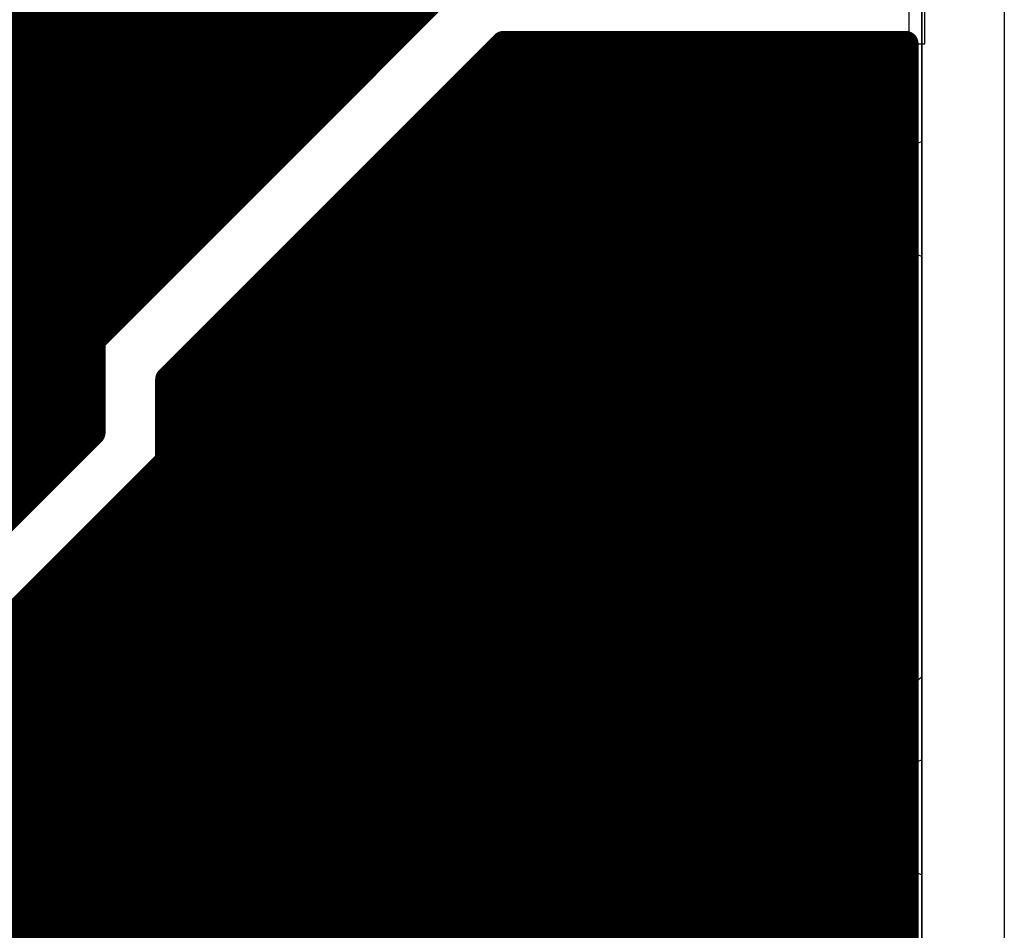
# Model space of a CAD drawing. Header units: millimetres. Extents: x 1.27 to 3.86, y 0.66 to 4.7.
# Tile 233 of 236: x 3.55 to 3.86, y 3.6 to 3.88. Entities that reach past the tile are written whole.
import ezdxf

# ---------------------------------------------------------------- set-up
doc = ezdxf.new("R2010")
doc.units = ezdxf.units.MM
doc.header["$MEASUREMENT"] = 0
for name, color, linetype in [('BottomLayer', 5, 'Continuous'), ('MidLayer1', 16, 'Continuous'), ('MidLayer2', 76, 'Continuous'), ('MidLayer3', 90, 'Continuous'), ('MidLayer4', 156, 'Continuous'), ('MidLayer5', 130, 'Continuous'), ('MidLayer6', 216, 'Continuous'), ('MultiLayer', 9, 'Continuous'), ('PadHoleLayer', 156, 'Continuous'), ('TopLayer', 1, 'Continuous'), ('ViaHoleLayer', 16, 'Continuous')]:
    doc.layers.add(name, color=color, linetype=linetype)

# ---------------------------------------------------------------- blocks, each defined once
blk = doc.blocks.new('APHHS1005_G_____97')
at = {"layer": 'TopLayer', "const_width": 0.00197}
for points in [[(-0.03051, 0.00787, 1), (-0.02854, 0.00787, 1)], [(-0.00689, 0.00787, 1), (-0.00492, 0.00787, 1)], [(0.00492, 0.00787, 1), (0.00689, 0.00787, 1)], [(0.02854, 0.00787, 1), (0.03051, 0.00787, 1)], [(-0.03051, -0.00787, 1), (-0.02854, -0.00787, 1)], [(-0.00689, -0.00787, 1), (-0.00492, -0.00787, 1)], [(0.00492, -0.00787, 1), (0.00689, -0.00787, 1)], [(0.02854, -0.00787, 1), (0.03051, -0.00787, 1)]]:
    blk.add_lwpolyline(points, format="xyb", close=True, dxfattribs=at)
at = {"layer": 'TopLayer'}
for points in [[(-0.02953, -0.00984), (-0.00591, -0.00984), (-0.02953, 0.00984), (-0.00591, 0.00984)], [(0.00591, -0.00984), (0.02953, -0.00984), (0.00591, 0.00984), (0.02953, 0.00984)], [(-0.0315, -0.00787), (-0.00394, -0.00787), (-0.0315, 0.00787), (-0.00394, 0.00787)], [(0.00394, -0.00787), (0.0315, -0.00787), (0.00394, 0.00787), (0.0315, 0.00787)]]:
    blk.add_solid(points, dxfattribs=at)
blk = doc.blocks.new('0402L_B_355')
at = {"layer": 'BottomLayer'}
for points in [[(-0.0315, 0.00984), (-0.0315, -0.00984), (-0.00787, 0.00984), (-0.00787, -0.00984)], [(0.00787, 0.00984), (0.00787, -0.00984), (0.0315, 0.00984), (0.0315, -0.00984)]]:
    blk.add_solid(points, dxfattribs=at)

msp = doc.modelspace()

# ---------------------------------------------------------------- linework, layer by layer
at = {"layer": 'BottomLayer'}
for p, q in [((3.828, 4.5), (3.828, 3.616)), ((3.57771, 3.68715), (3.35966, 3.68715)), ((3.582, 3.6863), (3.57771, 3.68715)), ((3.57771, 3.68715), (3.57771, 3.68715)), ((3.58564, 3.68387), (3.582, 3.6863)), ((3.65351, 3.616), (3.58564, 3.68387)), ((3.828, 3.616), (3.65351, 3.616))]:
    msp.add_line(p, q, dxfattribs=at)
for points, const_width in [([(3.7164, 3.829, 1), (3.7276, 3.829, 1)], 0.0112), ([(3.8114, 3.829, 1), (3.8226, 3.829, 1)], 0.0112), ([(3.69987, 3.71881, 1), (3.77861, 3.71881, 1)], 0.07874), ([(3.57621, 3.67594, 1), (3.57921, 3.67594, 1)], 0.003), ([(3.57621, 3.67594, 1), (3.57921, 3.67594, 1)], 0.003), ([(3.56514, 3.66084, 1), (3.56814, 3.66084, 1)], 0.003), ([(3.56514, 3.66084, 1), (3.56814, 3.66084, 1)], 0.003), ([(3.8114, 3.639, 1), (3.8226, 3.639, 1)], 0.0112), ([(3.56192, 3.64084, 1), (3.56492, 3.64084, 1)], 0.003), ([(3.56192, 3.64084, 1), (3.56492, 3.64084, 1)], 0.003), ([(3.54869, 3.614, 1), (3.55469, 3.614, 1)], 0.006), ([(3.5905, 3.61226, 1), (3.5935, 3.61226, 1)], 0.003), ([(3.5905, 3.61226, 1), (3.5935, 3.61226, 1)], 0.003)]:
    msp.add_lwpolyline(points, format="xyb", close=True, dxfattribs=dict(at, const_width=const_width))
for points, const_width in [([(3.35966, 3.67594), (3.57771, 3.67594)], 0.006), ([(3.57771, 3.67594), (3.662, 3.59165)], 0.006), ([(3.36759, 3.66084), (3.56664, 3.66084)], 0.006), ([(3.56664, 3.66084), (3.627, 3.60048)], 0.006), ([(3.5191, 3.64084), (3.56342, 3.64084)], 0.006), ([(3.56342, 3.64084), (3.592, 3.61226)], 0.006), ([(3.55169, 3.579), (3.55169, 3.614)], 0.012), ([(3.592, 3.57699), (3.592, 3.61226)], 0.006)]:
    msp.add_lwpolyline(points, dxfattribs=dict(at, const_width=const_width))
at = {"layer": 'MidLayer1'}
for p, q in [((3.68992, 3.89844), (3.57711, 3.78563)), ((3.83293, 3.87666), (3.83293, 3.89844)), ((3.60035, 3.77356), (3.70345, 3.87666)), ((3.70345, 3.87666), (3.83293, 3.87666)), ((3.57711, 3.78563), (3.57711, 3.75722)), ((3.60035, 3.74847), (3.60035, 3.77356)), ((3.57711, 3.75722), (3.3747, 3.55481)), ((3.38388, 3.532), (3.60035, 3.74847))]:
    msp.add_line(p, q, dxfattribs=at)
at = {"layer": 'MidLayer1', "const_width": 0.008}
for points in [[(3.555, 3.73511), (3.555, 4.674)], [(3.56, 3.74011), (3.56, 4.674)], [(3.565, 3.74511), (3.565, 4.674)], [(3.57, 3.75011), (3.57, 4.674)], [(3.575, 3.75511), (3.575, 4.674)], [(3.58, 3.78852), (3.58, 4.674)], [(3.585, 3.79352), (3.585, 4.674)], [(3.59, 3.79852), (3.59, 4.674)], [(3.595, 3.80352), (3.595, 4.674)], [(3.6, 3.80852), (3.6, 4.674)], [(3.605, 3.81352), (3.605, 4.674)], [(3.61, 3.81852), (3.61, 4.674)], [(3.615, 3.82352), (3.615, 4.674)], [(3.62, 3.82852), (3.62, 4.674)], [(3.625, 3.83352), (3.625, 4.674)], [(3.63, 3.83852), (3.63, 4.674)], [(3.635, 3.84352), (3.635, 4.674)], [(3.64, 3.84852), (3.64, 4.674)], [(3.645, 3.85352), (3.645, 4.674)], [(3.65, 3.85852), (3.65, 4.674)], [(3.655, 3.86352), (3.655, 4.674)], [(3.66, 3.86852), (3.66, 4.674)], [(3.665, 3.87352), (3.665, 4.674)], [(3.67, 3.87852), (3.67, 4.674)], [(3.675, 3.88352), (3.675, 4.674)], [(3.57711, 3.78563), (3.68992, 3.89844)], [(2.59164, 3.885), (3.67648, 3.885)], [(2.59664, 3.88), (3.67148, 3.88)], [(3.60035, 3.77356), (3.70345, 3.87666)], [(3.70345, 3.87666), (3.82701, 3.87666)], [(3.705, 3.25633), (3.705, 3.87666)], [(3.71, 3.25214), (3.71, 3.87666)], [(3.715, 3.24317), (3.715, 3.87666)], [(3.72, 2.03594), (3.72, 3.87666)], [(3.725, 2.03594), (3.725, 3.87666)], [(3.73, 2.03594), (3.73, 3.87666)], [(3.735, 2.03594), (3.735, 3.87666)], [(3.74, 2.03594), (3.74, 3.87666)], [(3.745, 2.03594), (3.745, 3.87666)], [(3.75, 2.03594), (3.75, 3.87666)], [(3.755, 2.03594), (3.755, 3.87666)], [(3.76, 2.03594), (3.76, 3.87666)], [(3.765, 2.03594), (3.765, 3.87666)], [(3.77, 2.03594), (3.77, 3.87666)], [(3.775, 2.03594), (3.775, 3.87666)], [(3.78, 2.03594), (3.78, 3.87666)], [(3.785, 2.03594), (3.785, 3.87666)], [(3.79, 2.03594), (3.79, 3.87666)], [(3.795, 2.03594), (3.795, 3.87666)], [(3.8, 2.03594), (3.8, 3.87666)], [(3.805, 2.03594), (3.805, 3.87666)], [(3.81, 2.03594), (3.81, 3.87666)], [(3.815, 2.03594), (3.815, 3.87666)], [(3.82, 2.03594), (3.82, 3.87666)], [(3.825, 2.03594), (3.825, 3.87666)], [(3.827, 2.03594), (3.82701, 3.87666)], [(2.60164, 3.875), (3.66648, 3.875)], [(3.7, 3.25867), (3.7, 3.87321)], [(3.70179, 3.875), (3.82701, 3.875)], [(2.98159, 3.87), (3.66148, 3.87)], [(3.69679, 3.87), (3.82701, 3.87)], [(3.695, 3.31091), (3.695, 3.86821)], [(2.99285, 3.865), (3.65648, 3.865)], [(3.69179, 3.865), (3.82701, 3.865)], [(3.69, 3.31864), (3.69, 3.86321)], [(3.16548, 3.86), (3.65148, 3.86)], [(3.685, 3.32252), (3.685, 3.85821)], [(3.68679, 3.86), (3.82701, 3.86)], [(3.1765, 3.855), (3.64648, 3.855)], [(3.68179, 3.855), (3.82701, 3.855)], [(3.68, 3.32467), (3.68, 3.85321)], [(3.18071, 3.85), (3.64148, 3.85)], [(3.67679, 3.85), (3.82701, 3.85)], [(3.675, 3.32557), (3.675, 3.84821)], [(3.18292, 3.845), (3.63648, 3.845)], [(3.67, 3.32537), (3.67, 3.84321)], [(3.67179, 3.845), (3.82701, 3.845)], [(3.18377, 3.84), (3.63148, 3.84)], [(3.66679, 3.84), (3.82701, 3.84)], [(3.665, 3.32405), (3.665, 3.83821)], [(3.18341, 3.835), (3.62648, 3.835)], [(3.66179, 3.835), (3.82701, 3.835)], [(3.66, 3.32136), (3.66, 3.83321)], [(3.18179, 3.83), (3.62148, 3.83)], [(3.655, 3.31654), (3.655, 3.82821)], [(3.65679, 3.83), (3.82701, 3.83)], [(3.17851, 3.825), (3.61648, 3.825)], [(3.65179, 3.825), (3.82701, 3.825)], [(3.65, 3.26853), (3.65, 3.82321)], [(3.172, 3.82), (3.61148, 3.82)], [(3.64679, 3.82), (3.82701, 3.82)], [(3.645, 2.98821), (3.645, 3.81821)], [(2.99876, 3.815), (3.60648, 3.815)], [(3.64, 3.29475), (3.64, 3.81321)], [(3.64179, 3.815), (3.82701, 3.815)], [(2.99708, 3.81), (3.60148, 3.81)], [(3.63679, 3.81), (3.82701, 3.81)], [(3.635, 3.30344), (3.635, 3.80821)], [(2.99371, 3.805), (3.59648, 3.805)], [(3.63, 3.30757), (3.63, 3.80321)], [(3.63179, 3.805), (3.82701, 3.805)], [(2.98695, 3.8), (3.59148, 3.8)], [(3.625, 3.30987), (3.625, 3.79821)], [(3.62679, 3.8), (3.82701, 3.8)], [(2.66913, 3.795), (3.58648, 3.795)], [(3.62179, 3.795), (3.82701, 3.795)], [(3.62, 3.464), (3.62, 3.79321)], [(2.66913, 3.79), (3.58148, 3.79)], [(3.615, 3.47832), (3.615, 3.78821)], [(3.61679, 3.79), (3.82701, 3.79)], [(3.57711, 3.78563), (3.57711, 3.75722)], [(2.66913, 3.785), (3.57711, 3.785)], [(3.61, 3.48297), (3.61, 3.78321)], [(3.61179, 3.785), (3.82701, 3.785)], [(2.66913, 3.78), (3.57711, 3.78)], [(3.60679, 3.78), (3.82701, 3.78)], [(3.605, 3.48556), (3.605, 3.77821)], [(2.66913, 3.775), (3.57711, 3.775)], [(3.60035, 3.74847), (3.60035, 3.77356)], [(3.60179, 3.775), (3.82701, 3.775)], [(2.66913, 3.77), (3.57711, 3.77)], [(3.60035, 3.77), (3.82701, 3.77)], [(2.87899, 3.765), (3.57711, 3.765)], [(3.60035, 3.765), (3.82701, 3.765)], [(2.88497, 3.76), (3.57711, 3.76)], [(3.60035, 3.76), (3.82701, 3.76)], [(2.88796, 3.755), (3.57489, 3.755)], [(3.46009, 3.6402), (3.57711, 3.75722)], [(3.60035, 3.755), (3.82701, 3.755)], [(2.88933, 3.75), (3.56989, 3.75)], [(3.60035, 3.75), (3.82701, 3.75)], [(3.51543, 3.66355), (3.60035, 3.74847)], [(3.6, 3.4868), (3.6, 3.74812)], [(2.88941, 3.745), (3.56489, 3.745)], [(3.595, 3.48691), (3.595, 3.74312)], [(3.59688, 3.745), (3.82701, 3.745)], [(2.88823, 3.74), (3.55989, 3.74)], [(3.59188, 3.74), (3.82701, 3.74)], [(3.59, 3.48591), (3.59, 3.73812)], [(2.8855, 3.735), (3.55489, 3.735)], [(3.58688, 3.735), (3.82701, 3.735)], [(3.585, 3.56091), (3.585, 3.73312)], [(3.58, 3.56573), (3.58, 3.72812)], [(3.58188, 3.73), (3.82701, 3.73)], [(3.57688, 3.725), (3.82701, 3.725)], [(3.575, 3.5684), (3.575, 3.72312)], [(3.57188, 3.72), (3.82701, 3.72)], [(3.57, 3.56971), (3.57, 3.71812)], [(3.565, 3.56987), (3.565, 3.71312)], [(3.56688, 3.715), (3.82701, 3.715)], [(3.56188, 3.71), (3.82701, 3.71)], [(3.56, 3.56893), (3.56, 3.70812)], [(3.55688, 3.705), (3.82701, 3.705)], [(3.555, 3.56672), (3.555, 3.70312)], [(3.55188, 3.7), (3.82701, 3.7)], [(3.54688, 3.695), (3.82701, 3.695)], [(3.54188, 3.69), (3.82701, 3.69)], [(3.53688, 3.685), (3.82701, 3.685)], [(3.53188, 3.68), (3.82701, 3.68)], [(3.52688, 3.675), (3.82701, 3.675)], [(3.52188, 3.67), (3.82701, 3.67)], [(3.51688, 3.665), (3.82701, 3.665)], [(3.53183, 3.66), (3.82701, 3.66)], [(3.53722, 3.655), (3.82701, 3.655)], [(3.5402, 3.65), (3.82701, 3.65)], [(3.54172, 3.645), (3.82701, 3.645)], [(3.54208, 3.64), (3.82701, 3.64)], [(3.54134, 3.635), (3.82701, 3.635)], [(3.53938, 3.63), (3.82701, 3.63)], [(3.53577, 3.625), (3.82701, 3.625)], [(3.52882, 3.62), (3.82701, 3.62)], [(3.49165, 3.615), (3.82701, 3.615)], [(3.49017, 3.61), (3.82701, 3.61)], [(3.48725, 3.605), (3.82701, 3.605)]]:
    msp.add_lwpolyline(points, dxfattribs=at)
at = {"layer": 'MidLayer1'}
for points, const_width in [([(3.67448, 3.885, 1), (3.67848, 3.885, 1)], 0.004), ([(3.673, 3.88352, 1), (3.677, 3.88352, 1)], 0.004), ([(3.66948, 3.88, 1), (3.67348, 3.88, 1)], 0.004), ([(3.668, 3.87852, 1), (3.672, 3.87852, 1)], 0.004), ([(3.70145, 3.87666, 1), (3.70545, 3.87666, 1)], 0.004), ([(3.70145, 3.87666, 1), (3.70545, 3.87666, 1)], 0.004), ([(3.703, 3.87666, 1), (3.707, 3.87666, 1)], 0.004), ([(3.708, 3.87666, 1), (3.712, 3.87666, 1)], 0.004), ([(3.713, 3.87666, 1), (3.717, 3.87666, 1)], 0.004), ([(3.718, 3.87666, 1), (3.722, 3.87666, 1)], 0.004), ([(3.723, 3.87666, 1), (3.727, 3.87666, 1)], 0.004), ([(3.728, 3.87666, 1), (3.732, 3.87666, 1)], 0.004), ([(3.733, 3.87666, 1), (3.737, 3.87666, 1)], 0.004), ([(3.738, 3.87666, 1), (3.742, 3.87666, 1)], 0.004), ([(3.743, 3.87666, 1), (3.747, 3.87666, 1)], 0.004), ([(3.748, 3.87666, 1), (3.752, 3.87666, 1)], 0.004), ([(3.753, 3.87666, 1), (3.757, 3.87666, 1)], 0.004), ([(3.758, 3.87666, 1), (3.762, 3.87666, 1)], 0.004), ([(3.763, 3.87666, 1), (3.767, 3.87666, 1)], 0.004), ([(3.768, 3.87666, 1), (3.772, 3.87666, 1)], 0.004), ([(3.773, 3.87666, 1), (3.777, 3.87666, 1)], 0.004), ([(3.778, 3.87666, 1), (3.782, 3.87666, 1)], 0.004), ([(3.783, 3.87666, 1), (3.787, 3.87666, 1)], 0.004), ([(3.788, 3.87666, 1), (3.792, 3.87666, 1)], 0.004), ([(3.793, 3.87666, 1), (3.797, 3.87666, 1)], 0.004), ([(3.798, 3.87666, 1), (3.802, 3.87666, 1)], 0.004), ([(3.803, 3.87666, 1), (3.807, 3.87666, 1)], 0.004), ([(3.808, 3.87666, 1), (3.812, 3.87666, 1)], 0.004), ([(3.813, 3.87666, 1), (3.817, 3.87666, 1)], 0.004), ([(3.818, 3.87666, 1), (3.822, 3.87666, 1)], 0.004), ([(3.823, 3.87666, 1), (3.827, 3.87666, 1)], 0.004), ([(3.82501, 3.87666, 1), (3.82901, 3.87666, 1)], 0.004), ([(3.82501, 3.87666, 1), (3.82901, 3.87666, 1)], 0.004), ([(3.663, 3.87352, 1), (3.667, 3.87352, 1)], 0.004), ([(3.66448, 3.875, 1), (3.66848, 3.875, 1)], 0.004), ([(3.698, 3.87321, 1), (3.702, 3.87321, 1)], 0.004), ([(3.69979, 3.875, 1), (3.70379, 3.875, 1)], 0.004), ([(3.82501, 3.875, 1), (3.82901, 3.875, 1)], 0.004), ([(3.65948, 3.87, 1), (3.66348, 3.87, 1)], 0.004), ([(3.69479, 3.87, 1), (3.69879, 3.87, 1)], 0.004), ([(3.82501, 3.87, 1), (3.82901, 3.87, 1)], 0.004), ([(3.658, 3.86852, 1), (3.662, 3.86852, 1)], 0.004), ([(3.693, 3.86821, 1), (3.697, 3.86821, 1)], 0.004), ([(3.65448, 3.865, 1), (3.65848, 3.865, 1)], 0.004), ([(3.68979, 3.865, 1), (3.69379, 3.865, 1)], 0.004), ([(3.82501, 3.865, 1), (3.82901, 3.865, 1)], 0.004), ([(3.653, 3.86352, 1), (3.657, 3.86352, 1)], 0.004), ([(3.688, 3.86321, 1), (3.692, 3.86321, 1)], 0.004), ([(3.648, 3.85852, 1), (3.652, 3.85852, 1)], 0.004), ([(3.64948, 3.86, 1), (3.65348, 3.86, 1)], 0.004), ([(3.683, 3.85821, 1), (3.687, 3.85821, 1)], 0.004), ([(3.68479, 3.86, 1), (3.68879, 3.86, 1)], 0.004), ([(3.82501, 3.86, 1), (3.82901, 3.86, 1)], 0.004), ([(3.64448, 3.855, 1), (3.64848, 3.855, 1)], 0.004), ([(3.67979, 3.855, 1), (3.68379, 3.855, 1)], 0.004), ([(3.82501, 3.855, 1), (3.82901, 3.855, 1)], 0.004), ([(3.643, 3.85352, 1), (3.647, 3.85352, 1)], 0.004), ([(3.678, 3.85321, 1), (3.682, 3.85321, 1)], 0.004), ([(3.63948, 3.85, 1), (3.64348, 3.85, 1)], 0.004), ([(3.67479, 3.85, 1), (3.67879, 3.85, 1)], 0.004), ([(3.82501, 3.85, 1), (3.82901, 3.85, 1)], 0.004), ([(3.638, 3.84852, 1), (3.642, 3.84852, 1)], 0.004), ([(3.673, 3.84821, 1), (3.677, 3.84821, 1)], 0.004), ([(3.633, 3.84352, 1), (3.637, 3.84352, 1)], 0.004), ([(3.63448, 3.845, 1), (3.63848, 3.845, 1)], 0.004), ([(3.668, 3.84321, 1), (3.672, 3.84321, 1)], 0.004), ([(3.66979, 3.845, 1), (3.67379, 3.845, 1)], 0.004), ([(3.82501, 3.845, 1), (3.82901, 3.845, 1)], 0.004), ([(3.62948, 3.84, 1), (3.63348, 3.84, 1)], 0.004), ([(3.66479, 3.84, 1), (3.66879, 3.84, 1)], 0.004), ([(3.82501, 3.84, 1), (3.82901, 3.84, 1)], 0.004), ([(3.628, 3.83852, 1), (3.632, 3.83852, 1)], 0.004), ([(3.663, 3.83821, 1), (3.667, 3.83821, 1)], 0.004), ([(3.623, 3.83352, 1), (3.627, 3.83352, 1)], 0.004), ([(3.62448, 3.835, 1), (3.62848, 3.835, 1)], 0.004), ([(3.65979, 3.835, 1), (3.66379, 3.835, 1)], 0.004), ([(3.7164, 3.829, 1), (3.7276, 3.829, 1)], 0.0112), ([(3.8114, 3.829, 1), (3.8226, 3.829, 1)], 0.0112), ([(3.82501, 3.835, 1), (3.82901, 3.835, 1)], 0.004), ([(3.658, 3.83321, 1), (3.662, 3.83321, 1)], 0.004), ([(3.618, 3.82852, 1), (3.622, 3.82852, 1)], 0.004), ([(3.61948, 3.83, 1), (3.62348, 3.83, 1)], 0.004), ([(3.653, 3.82821, 1), (3.657, 3.82821, 1)], 0.004), ([(3.65479, 3.83, 1), (3.65879, 3.83, 1)], 0.004), ([(3.82501, 3.83, 1), (3.82901, 3.83, 1)], 0.004), ([(3.61448, 3.825, 1), (3.61848, 3.825, 1)], 0.004), ([(3.64979, 3.825, 1), (3.65379, 3.825, 1)], 0.004), ([(3.82501, 3.825, 1), (3.82901, 3.825, 1)], 0.004), ([(3.613, 3.82352, 1), (3.617, 3.82352, 1)], 0.004), ([(3.648, 3.82321, 1), (3.652, 3.82321, 1)], 0.004), ([(3.608, 3.81852, 1), (3.612, 3.81852, 1)], 0.004), ([(3.60948, 3.82, 1), (3.61348, 3.82, 1)], 0.004), ([(3.64479, 3.82, 1), (3.64879, 3.82, 1)], 0.004), ([(3.82501, 3.82, 1), (3.82901, 3.82, 1)], 0.004), ([(3.643, 3.81821, 1), (3.647, 3.81821, 1)], 0.004), ([(3.603, 3.81352, 1), (3.607, 3.81352, 1)], 0.004), ([(3.60448, 3.815, 1), (3.60848, 3.815, 1)], 0.004), ([(3.638, 3.81321, 1), (3.642, 3.81321, 1)], 0.004), ([(3.63979, 3.815, 1), (3.64379, 3.815, 1)], 0.004), ([(3.82501, 3.815, 1), (3.82901, 3.815, 1)], 0.004), ([(3.59948, 3.81, 1), (3.60348, 3.81, 1)], 0.004), ([(3.63479, 3.81, 1), (3.63879, 3.81, 1)], 0.004), ([(3.82501, 3.81, 1), (3.82901, 3.81, 1)], 0.004), ([(3.598, 3.80852, 1), (3.602, 3.80852, 1)], 0.004), ([(3.633, 3.80821, 1), (3.637, 3.80821, 1)], 0.004), ([(3.593, 3.80352, 1), (3.597, 3.80352, 1)], 0.004), ([(3.59448, 3.805, 1), (3.59848, 3.805, 1)], 0.004), ([(3.628, 3.80321, 1), (3.632, 3.80321, 1)], 0.004), ([(3.62979, 3.805, 1), (3.63379, 3.805, 1)], 0.004), ([(3.82501, 3.805, 1), (3.82901, 3.805, 1)], 0.004), ([(3.588, 3.79852, 1), (3.592, 3.79852, 1)], 0.004), ([(3.58948, 3.8, 1), (3.59348, 3.8, 1)], 0.004), ([(3.623, 3.79821, 1), (3.627, 3.79821, 1)], 0.004), ([(3.62479, 3.8, 1), (3.62879, 3.8, 1)], 0.004), ([(3.82501, 3.8, 1), (3.82901, 3.8, 1)], 0.004), ([(3.58448, 3.795, 1), (3.58848, 3.795, 1)], 0.004), ([(3.61979, 3.795, 1), (3.62379, 3.795, 1)], 0.004), ([(3.82501, 3.795, 1), (3.82901, 3.795, 1)], 0.004), ([(3.583, 3.79352, 1), (3.587, 3.79352, 1)], 0.004), ([(3.618, 3.79321, 1), (3.622, 3.79321, 1)], 0.004), ([(3.69987, 3.71881, 1), (3.77861, 3.71881, 1)], 0.07874), ([(3.578, 3.78852, 1), (3.582, 3.78852, 1)], 0.004), ([(3.57948, 3.79, 1), (3.58348, 3.79, 1)], 0.004), ([(3.613, 3.78821, 1), (3.617, 3.78821, 1)], 0.004), ([(3.61479, 3.79, 1), (3.61879, 3.79, 1)], 0.004), ([(3.82501, 3.79, 1), (3.82901, 3.79, 1)], 0.004), ([(3.57511, 3.78563, 1), (3.57911, 3.78563, 1)], 0.004), ([(3.57511, 3.78563, 1), (3.57911, 3.78563, 1)], 0.004), ([(3.57511, 3.785, 1), (3.57911, 3.785, 1)], 0.004), ([(3.608, 3.78321, 1), (3.612, 3.78321, 1)], 0.004), ([(3.60979, 3.785, 1), (3.61379, 3.785, 1)], 0.004), ([(3.82501, 3.785, 1), (3.82901, 3.785, 1)], 0.004), ([(3.57511, 3.78, 1), (3.57911, 3.78, 1)], 0.004), ([(3.60479, 3.78, 1), (3.60879, 3.78, 1)], 0.004), ([(3.82501, 3.78, 1), (3.82901, 3.78, 1)], 0.004), ([(3.603, 3.77821, 1), (3.607, 3.77821, 1)], 0.004), ([(3.57511, 3.775, 1), (3.57911, 3.775, 1)], 0.004), ([(3.59835, 3.77356, 1), (3.60235, 3.77356, 1)], 0.004), ([(3.59835, 3.77356, 1), (3.60235, 3.77356, 1)], 0.004), ([(3.59979, 3.775, 1), (3.60379, 3.775, 1)], 0.004), ([(3.82501, 3.775, 1), (3.82901, 3.775, 1)], 0.004), ([(3.57511, 3.77, 1), (3.57911, 3.77, 1)], 0.004), ([(3.59835, 3.77, 1), (3.60235, 3.77, 1)], 0.004), ([(3.82501, 3.77, 1), (3.82901, 3.77, 1)], 0.004), ([(3.57511, 3.765, 1), (3.57911, 3.765, 1)], 0.004), ([(3.59835, 3.765, 1), (3.60235, 3.765, 1)], 0.004), ([(3.82501, 3.765, 1), (3.82901, 3.765, 1)], 0.004), ([(3.57511, 3.76, 1), (3.57911, 3.76, 1)], 0.004), ([(3.59835, 3.76, 1), (3.60235, 3.76, 1)], 0.004), ([(3.82501, 3.76, 1), (3.82901, 3.76, 1)], 0.004), ([(3.57289, 3.755, 1), (3.57689, 3.755, 1)], 0.004), ([(3.573, 3.75511, 1), (3.577, 3.75511, 1)], 0.004), ([(3.57511, 3.75722, 1), (3.57911, 3.75722, 1)], 0.004), ([(3.57511, 3.75722, 1), (3.57911, 3.75722, 1)], 0.004), ([(3.59835, 3.755, 1), (3.60235, 3.755, 1)], 0.004), ([(3.82501, 3.755, 1), (3.82901, 3.755, 1)], 0.004), ([(3.56789, 3.75, 1), (3.57189, 3.75, 1)], 0.004), ([(3.568, 3.75011, 1), (3.572, 3.75011, 1)], 0.004), ([(3.59835, 3.75, 1), (3.60235, 3.75, 1)], 0.004), ([(3.82501, 3.75, 1), (3.82901, 3.75, 1)], 0.004), ([(3.598, 3.74812, 1), (3.602, 3.74812, 1)], 0.004), ([(3.59835, 3.74847, 1), (3.60235, 3.74847, 1)], 0.004), ([(3.59835, 3.74847, 1), (3.60235, 3.74847, 1)], 0.004), ([(3.56289, 3.745, 1), (3.56689, 3.745, 1)], 0.004), ([(3.563, 3.74511, 1), (3.567, 3.74511, 1)], 0.004), ([(3.593, 3.74312, 1), (3.597, 3.74312, 1)], 0.004), ([(3.59488, 3.745, 1), (3.59888, 3.745, 1)], 0.004), ([(3.82501, 3.745, 1), (3.82901, 3.745, 1)], 0.004), ([(3.55789, 3.74, 1), (3.56189, 3.74, 1)], 0.004), ([(3.558, 3.74011, 1), (3.562, 3.74011, 1)], 0.004), ([(3.58988, 3.74, 1), (3.59388, 3.74, 1)], 0.004), ([(3.82501, 3.74, 1), (3.82901, 3.74, 1)], 0.004), ([(3.588, 3.73812, 1), (3.592, 3.73812, 1)], 0.004), ([(3.55289, 3.735, 1), (3.55689, 3.735, 1)], 0.004), ([(3.553, 3.73511, 1), (3.557, 3.73511, 1)], 0.004), ([(3.58488, 3.735, 1), (3.58888, 3.735, 1)], 0.004), ([(3.82501, 3.735, 1), (3.82901, 3.735, 1)], 0.004), ([(3.583, 3.73312, 1), (3.587, 3.73312, 1)], 0.004), ([(3.578, 3.72812, 1), (3.582, 3.72812, 1)], 0.004), ([(3.57988, 3.73, 1), (3.58388, 3.73, 1)], 0.004), ([(3.82501, 3.73, 1), (3.82901, 3.73, 1)], 0.004), ([(3.57488, 3.725, 1), (3.57888, 3.725, 1)], 0.004), ([(3.82501, 3.725, 1), (3.82901, 3.725, 1)], 0.004), ([(3.573, 3.72312, 1), (3.577, 3.72312, 1)], 0.004), ([(3.56988, 3.72, 1), (3.57388, 3.72, 1)], 0.004), ([(3.82501, 3.72, 1), (3.82901, 3.72, 1)], 0.004), ([(3.568, 3.71812, 1), (3.572, 3.71812, 1)], 0.004), ([(3.563, 3.71312, 1), (3.567, 3.71312, 1)], 0.004), ([(3.56488, 3.715, 1), (3.56888, 3.715, 1)], 0.004), ([(3.82501, 3.715, 1), (3.82901, 3.715, 1)], 0.004), ([(3.55988, 3.71, 1), (3.56388, 3.71, 1)], 0.004), ([(3.82501, 3.71, 1), (3.82901, 3.71, 1)], 0.004), ([(3.558, 3.70812, 1), (3.562, 3.70812, 1)], 0.004), ([(3.55488, 3.705, 1), (3.55888, 3.705, 1)], 0.004), ([(3.82501, 3.705, 1), (3.82901, 3.705, 1)], 0.004), ([(3.553, 3.70312, 1), (3.557, 3.70312, 1)], 0.004), ([(3.54988, 3.7, 1), (3.55388, 3.7, 1)], 0.004), ([(3.82501, 3.7, 1), (3.82901, 3.7, 1)], 0.004), ([(3.82501, 3.695, 1), (3.82901, 3.695, 1)], 0.004), ([(3.82501, 3.69, 1), (3.82901, 3.69, 1)], 0.004), ([(3.82501, 3.685, 1), (3.82901, 3.685, 1)], 0.004), ([(3.82501, 3.68, 1), (3.82901, 3.68, 1)], 0.004), ([(3.82501, 3.675, 1), (3.82901, 3.675, 1)], 0.004), ([(3.82501, 3.67, 1), (3.82901, 3.67, 1)], 0.004), ([(3.82501, 3.665, 1), (3.82901, 3.665, 1)], 0.004), ([(3.82501, 3.66, 1), (3.82901, 3.66, 1)], 0.004), ([(3.82501, 3.655, 1), (3.82901, 3.655, 1)], 0.004), ([(3.82501, 3.65, 1), (3.82901, 3.65, 1)], 0.004), ([(3.8114, 3.639, 1), (3.8226, 3.639, 1)], 0.0112), ([(3.82501, 3.645, 1), (3.82901, 3.645, 1)], 0.004), ([(3.82501, 3.64, 1), (3.82901, 3.64, 1)], 0.004), ([(3.82501, 3.635, 1), (3.82901, 3.635, 1)], 0.004), ([(3.82501, 3.63, 1), (3.82901, 3.63, 1)], 0.004), ([(3.82501, 3.625, 1), (3.82901, 3.625, 1)], 0.004), ([(3.82501, 3.62, 1), (3.82901, 3.62, 1)], 0.004), ([(3.82501, 3.615, 1), (3.82901, 3.615, 1)], 0.004), ([(3.82501, 3.61, 1), (3.82901, 3.61, 1)], 0.004), ([(3.82501, 3.605, 1), (3.82901, 3.605, 1)], 0.004)]:
    msp.add_lwpolyline(points, format="xyb", close=True, dxfattribs=dict(at, const_width=const_width))
at = {"layer": 'MidLayer2'}
msp.add_line((3.832, 4.678), (3.832, 2.55417), dxfattribs=at)
for points, const_width in [([(3.7164, 3.829, 1), (3.7276, 3.829, 1)], 0.0112), ([(3.8114, 3.829, 1), (3.8226, 3.829, 1)], 0.0112), ([(3.69987, 3.71881, 1), (3.77861, 3.71881, 1)], 0.07874), ([(3.8114, 3.639, 1), (3.8226, 3.639, 1)], 0.0112)]:
    msp.add_lwpolyline(points, format="xyb", close=True, dxfattribs=dict(at, const_width=const_width))
at = {"layer": 'MidLayer3'}
for p, q in [((3.832, 4.678), (3.832, 2.55406)), ((3.654, 3.588), (3.514, 3.728))]:
    msp.add_line(p, q, dxfattribs=at)
for points, const_width in [([(3.7164, 3.829, 1), (3.7276, 3.829, 1)], 0.0112), ([(3.8114, 3.829, 1), (3.8226, 3.829, 1)], 0.0112), ([(3.69987, 3.71881, 1), (3.77861, 3.71881, 1)], 0.07874), ([(3.8114, 3.639, 1), (3.8226, 3.639, 1)], 0.0112)]:
    msp.add_lwpolyline(points, format="xyb", close=True, dxfattribs=dict(at, const_width=const_width))
at = {"layer": 'MidLayer3', "const_width": 0.006}
msp.add_lwpolyline([(3.54926, 3.61343), (3.617, 3.54569)], dxfattribs=at)
at = {"layer": 'MidLayer4'}
msp.add_line((3.832, 4.678), (3.832, 2.03178), dxfattribs=at)
for points, const_width in [([(3.7164, 3.829, 1), (3.7276, 3.829, 1)], 0.0112), ([(3.8114, 3.829, 1), (3.8226, 3.829, 1)], 0.0112), ([(3.69987, 3.71881, 1), (3.77861, 3.71881, 1)], 0.07874), ([(3.8114, 3.639, 1), (3.8226, 3.639, 1)], 0.0112)]:
    msp.add_lwpolyline(points, format="xyb", close=True, dxfattribs=dict(at, const_width=const_width))
at = {"layer": 'MidLayer5'}
for points, const_width in [([(3.7164, 3.829, 1), (3.7276, 3.829, 1)], 0.0112), ([(3.8114, 3.829, 1), (3.8226, 3.829, 1)], 0.0112), ([(3.69987, 3.71881, 1), (3.77861, 3.71881, 1)], 0.07874), ([(3.56173, 3.64366, 1), (3.57173, 3.64366, 1)], 0.01), ([(3.56173, 3.64366, 1), (3.57173, 3.64366, 1)], 0.01), ([(3.8114, 3.639, 1), (3.8226, 3.639, 1)], 0.0112)]:
    msp.add_lwpolyline(points, format="xyb", close=True, dxfattribs=dict(at, const_width=const_width))
at = {"layer": 'MidLayer5', "const_width": 0.02}
for points in [[(3.45679, 3.7536), (3.56673, 3.64366)], [(3.56673, 3.54694), (3.56673, 3.64366)]]:
    msp.add_lwpolyline(points, dxfattribs=at)
at = {"layer": 'MidLayer6'}
for p, q in [((3.832, 3.9063), (3.832, 3.8467)), ((3.71462, 3.84682), (3.71128, 3.84504)), ((3.71824, 3.84792), (3.71462, 3.84682)), ((3.722, 3.84829), (3.71824, 3.84792)), ((3.72576, 3.84792), (3.722, 3.84829)), ((3.72938, 3.84682), (3.72576, 3.84792)), ((3.73272, 3.84504), (3.72938, 3.84682)), ((3.80962, 3.84682), (3.80628, 3.84504)), ((3.81324, 3.84792), (3.80962, 3.84682)), ((3.817, 3.84829), (3.81324, 3.84792)), ((3.82076, 3.84792), (3.817, 3.84829)), ((3.82438, 3.84682), (3.82076, 3.84792)), ((3.82772, 3.84504), (3.82438, 3.84682)), ((3.832, 3.8467), (3.828, 3.84481)), ((3.71128, 3.84504), (3.70836, 3.84264)), ((3.73564, 3.84264), (3.73272, 3.84504)), ((3.80628, 3.84504), (3.80336, 3.84264)), ((3.828, 3.84481), (3.82772, 3.84504)), ((3.70836, 3.84264), (3.70596, 3.83972)), ((3.73804, 3.83972), (3.73564, 3.84264)), ((3.80336, 3.84264), (3.80096, 3.83972)), ((3.70596, 3.83972), (3.70417, 3.83638)), ((3.73982, 3.83638), (3.73804, 3.83972)), ((3.80096, 3.83972), (3.79917, 3.83638)), ((3.70417, 3.83638), (3.70308, 3.83276)), ((3.74092, 3.83276), (3.73982, 3.83638)), ((3.79917, 3.83638), (3.79808, 3.83276)), ((3.70308, 3.83276), (3.70271, 3.829)), ((3.74129, 3.829), (3.74092, 3.83276)), ((3.79808, 3.83276), (3.79771, 3.829)), ((3.70271, 3.829), (3.70308, 3.82523)), ((3.74092, 3.82523), (3.74129, 3.829)), ((3.79771, 3.829), (3.79808, 3.82523)), ((3.70308, 3.82523), (3.70417, 3.82162)), ((3.73982, 3.82162), (3.74092, 3.82523)), ((3.79808, 3.82523), (3.79917, 3.82162)), ((3.70417, 3.82162), (3.70596, 3.81828)), ((3.73804, 3.81828), (3.73982, 3.82162)), ((3.79917, 3.82162), (3.80096, 3.81828)), ((3.70596, 3.81828), (3.70836, 3.81536)), ((3.73564, 3.81536), (3.73804, 3.81828)), ((3.80096, 3.81828), (3.80336, 3.81536)), ((3.70836, 3.81536), (3.71128, 3.81296)), ((3.73272, 3.81296), (3.73564, 3.81536)), ((3.80336, 3.81536), (3.80628, 3.81296)), ((3.71128, 3.81296), (3.71462, 3.81117)), ((3.71462, 3.81117), (3.71824, 3.81008)), ((3.72576, 3.81008), (3.72938, 3.81117)), ((3.72938, 3.81117), (3.73272, 3.81296)), ((3.80628, 3.81296), (3.80962, 3.81117)), ((3.80962, 3.81117), (3.81324, 3.81008)), ((3.82076, 3.81008), (3.82438, 3.81117)), ((3.82438, 3.81117), (3.82772, 3.81296)), ((3.82772, 3.81296), (3.828, 3.81319)), ((3.828, 3.81319), (3.832, 3.8113)), ((3.832, 3.8113), (3.832, 3.6567)), ((3.71824, 3.81008), (3.722, 3.80971)), ((3.722, 3.80971), (3.72576, 3.81008)), ((3.81324, 3.81008), (3.817, 3.80971)), ((3.817, 3.80971), (3.82076, 3.81008)), ((3.72417, 3.80432), (3.71677, 3.80268)), ((3.73168, 3.80531), (3.72417, 3.80432)), ((3.73924, 3.80564), (3.73168, 3.80531)), ((3.74681, 3.80531), (3.73924, 3.80564)), ((3.75432, 3.80432), (3.74681, 3.80531)), ((3.76171, 3.80268), (3.75432, 3.80432)), ((3.71677, 3.80268), (3.70955, 3.8004)), ((3.76894, 3.8004), (3.76171, 3.80268)), ((3.70955, 3.8004), (3.70255, 3.7975)), ((3.77594, 3.7975), (3.76894, 3.8004)), ((3.70255, 3.7975), (3.69583, 3.794)), ((3.78265, 3.794), (3.77594, 3.7975)), ((3.69583, 3.794), (3.68944, 3.78993)), ((3.78904, 3.78993), (3.78265, 3.794)), ((3.68944, 3.78993), (3.68343, 3.78532)), ((3.79505, 3.78532), (3.78904, 3.78993)), ((3.68343, 3.78532), (3.67785, 3.78021)), ((3.80064, 3.78021), (3.79505, 3.78532)), ((3.67785, 3.78021), (3.67273, 3.77462)), ((3.80575, 3.77462), (3.80064, 3.78021)), ((3.67273, 3.77462), (3.66812, 3.76861)), ((3.81036, 3.76861), (3.80575, 3.77462)), ((3.66812, 3.76861), (3.66405, 3.76223)), ((3.81443, 3.76223), (3.81036, 3.76861)), ((3.66405, 3.76223), (3.66056, 3.75551)), ((3.81793, 3.75551), (3.81443, 3.76223)), ((3.66056, 3.75551), (3.65766, 3.74851)), ((3.82083, 3.74851), (3.81793, 3.75551)), ((3.65766, 3.74851), (3.65538, 3.74129)), ((3.82311, 3.74129), (3.82083, 3.74851)), ((3.65538, 3.74129), (3.65374, 3.73389)), ((3.82475, 3.73389), (3.82311, 3.74129)), ((3.65374, 3.73389), (3.65275, 3.72638)), ((3.82574, 3.72638), (3.82475, 3.73389)), ((3.65275, 3.72638), (3.65242, 3.71881)), ((3.82607, 3.71881), (3.82574, 3.72638)), ((3.65242, 3.71881), (3.65275, 3.71125)), ((3.82574, 3.71125), (3.82607, 3.71881)), ((3.65275, 3.71125), (3.65374, 3.70374)), ((3.82475, 3.70374), (3.82574, 3.71125)), ((3.65374, 3.70374), (3.65538, 3.69634)), ((3.82311, 3.69634), (3.82475, 3.70374)), ((3.65538, 3.69634), (3.65766, 3.68912)), ((3.82083, 3.68912), (3.82311, 3.69634)), ((3.65766, 3.68912), (3.66056, 3.68212)), ((3.81793, 3.68212), (3.82083, 3.68912)), ((3.66056, 3.68212), (3.66405, 3.6754)), ((3.81443, 3.6754), (3.81793, 3.68212)), ((3.66405, 3.6754), (3.66812, 3.66901)), ((3.81036, 3.66901), (3.81443, 3.6754)), ((3.66812, 3.66901), (3.67273, 3.66301)), ((3.80575, 3.66301), (3.81036, 3.66901)), ((3.67273, 3.66301), (3.67785, 3.65742)), ((3.80064, 3.65742), (3.80575, 3.66301)), ((3.67785, 3.65742), (3.68343, 3.6523)), ((3.79505, 3.6523), (3.80064, 3.65742)), ((3.80962, 3.65682), (3.80628, 3.65504)), ((3.81324, 3.65792), (3.80962, 3.65682)), ((3.817, 3.65829), (3.81324, 3.65792)), ((3.82076, 3.65792), (3.817, 3.65829)), ((3.82438, 3.65682), (3.82076, 3.65792)), ((3.82772, 3.65504), (3.82438, 3.65682)), ((3.832, 3.6567), (3.828, 3.65481)), ((3.80628, 3.65504), (3.80336, 3.65264)), ((3.828, 3.65481), (3.82772, 3.65504)), ((3.68343, 3.6523), (3.68944, 3.64769)), ((3.78904, 3.64769), (3.79505, 3.6523)), ((3.80336, 3.65264), (3.80096, 3.64972)), ((3.68944, 3.64769), (3.69583, 3.64362)), ((3.78265, 3.64362), (3.78904, 3.64769)), ((3.80096, 3.64972), (3.79917, 3.64638)), ((3.79917, 3.64638), (3.79808, 3.64276)), ((3.69583, 3.64362), (3.70255, 3.64013)), ((3.77594, 3.64013), (3.78265, 3.64362)), ((3.79808, 3.64276), (3.79771, 3.639)), ((3.70255, 3.64013), (3.70955, 3.63723)), ((3.76894, 3.63723), (3.77594, 3.64013)), ((3.79771, 3.639), (3.79808, 3.63523)), ((3.70955, 3.63723), (3.71677, 3.63495)), ((3.71677, 3.63495), (3.72417, 3.63331)), ((3.75432, 3.63331), (3.76171, 3.63495)), ((3.76171, 3.63495), (3.76894, 3.63723)), ((3.79808, 3.63523), (3.79917, 3.63162)), ((3.72417, 3.63331), (3.73168, 3.63232)), ((3.73168, 3.63232), (3.73924, 3.63199)), ((3.73924, 3.63199), (3.74681, 3.63232)), ((3.74681, 3.63232), (3.75432, 3.63331)), ((3.79917, 3.63162), (3.80096, 3.62828)), ((3.80096, 3.62828), (3.80336, 3.62536)), ((3.80336, 3.62536), (3.80628, 3.62296)), ((3.80628, 3.62296), (3.80962, 3.62117)), ((3.82438, 3.62117), (3.82772, 3.62296)), ((3.82772, 3.62296), (3.828, 3.62319)), ((3.828, 3.62319), (3.832, 3.6213)), ((3.80962, 3.62117), (3.81324, 3.62008)), ((3.81324, 3.62008), (3.817, 3.61971)), ((3.817, 3.61971), (3.82076, 3.62008)), ((3.82076, 3.62008), (3.82438, 3.62117)), ((3.832, 3.6213), (3.832, 3.5617))]:
    msp.add_line(p, q, dxfattribs=at)
for points, const_width in [([(3.7164, 3.829, 1), (3.7276, 3.829, 1)], 0.0112), ([(3.8114, 3.829, 1), (3.8226, 3.829, 1)], 0.0112), ([(3.69987, 3.71881, 1), (3.77861, 3.71881, 1)], 0.07874), ([(3.8114, 3.639, 1), (3.8226, 3.639, 1)], 0.0112)]:
    msp.add_lwpolyline(points, format="xyb", close=True, dxfattribs=dict(at, const_width=const_width))
at = {"layer": 'MultiLayer'}
for p, q in [((3.85735, 4.69935), (3.85735, 2.00422)), ((3.832, 2.03178), (3.832, 4.678))]:
    msp.add_line(p, q, dxfattribs=at)
for points, const_width in [([(3.7164, 3.829, 1), (3.7276, 3.829, 1)], 0.0112), ([(3.8114, 3.829, 1), (3.8226, 3.829, 1)], 0.0112), ([(3.69987, 3.71881, 1), (3.77861, 3.71881, 1)], 0.07874), ([(3.8114, 3.639, 1), (3.8226, 3.639, 1)], 0.0112)]:
    msp.add_lwpolyline(points, format="xyb", close=True, dxfattribs=dict(at, const_width=const_width))
at = {"layer": 'PadHoleLayer', "const_width": 0.05906}
msp.add_lwpolyline([(3.70972, 3.71881, 1), (3.76877, 3.71881, 1)], format="xyb", close=True, dxfattribs=at)
at = {"layer": 'TopLayer'}
for p, q in [((3.832, 3.98334), (3.832, 3.86342)), ((3.832, 3.86342), (3.832, 3.68231)), ((3.832, 3.68231), (3.70169, 3.552)), ((3.5614, 3.64289), (3.54034, 3.64289)), ((3.56227, 3.64285), (3.5614, 3.64289)), ((3.56313, 3.64274), (3.56227, 3.64285)), ((3.56398, 3.64255), (3.56313, 3.64274)), ((3.56481, 3.64229), (3.56398, 3.64255)), ((3.56562, 3.64196), (3.56481, 3.64229)), ((3.56639, 3.64155), (3.56562, 3.64196)), ((3.56712, 3.64109), (3.56639, 3.64155)), ((3.56731, 3.64095), (3.56712, 3.64109)), ((3.56749, 3.64109), (3.56731, 3.64095)), ((3.56822, 3.64155), (3.56749, 3.64109)), ((3.569, 3.64196), (3.56822, 3.64155)), ((3.5698, 3.64229), (3.569, 3.64196)), ((3.57063, 3.64255), (3.5698, 3.64229)), ((3.57148, 3.64274), (3.57063, 3.64255)), ((3.57234, 3.64285), (3.57148, 3.64274)), ((3.57321, 3.64289), (3.57234, 3.64285)), ((3.59683, 3.64289), (3.57321, 3.64289)), ((3.5977, 3.64285), (3.59683, 3.64289)), ((3.59857, 3.64274), (3.5977, 3.64285)), ((3.59942, 3.64255), (3.59857, 3.64274)), ((3.60025, 3.64229), (3.59942, 3.64255)), ((3.60105, 3.64196), (3.60025, 3.64229)), ((3.60182, 3.64155), (3.60105, 3.64196)), ((3.60256, 3.64109), (3.60182, 3.64155)), ((3.60325, 3.64056), (3.60256, 3.64109)), ((3.60389, 3.63997), (3.60325, 3.64056)), ((3.60448, 3.63933), (3.60389, 3.63997)), ((3.60501, 3.63864), (3.60448, 3.63933)), ((3.60548, 3.6379), (3.60501, 3.63864)), ((3.60588, 3.63713), (3.60548, 3.6379)), ((3.60621, 3.63632), (3.60588, 3.63713)), ((3.60647, 3.63549), (3.60621, 3.63632)), ((3.60666, 3.63464), (3.60647, 3.63549)), ((3.60677, 3.63378), (3.60666, 3.63464)), ((3.60681, 3.63291), (3.60677, 3.63378)), ((3.60681, 3.61716), (3.60681, 3.63291)), ((3.60677, 3.61629), (3.60681, 3.61716)), ((3.60588, 3.61295), (3.60621, 3.61375)), ((3.60621, 3.61375), (3.60647, 3.61458)), ((3.60647, 3.61458), (3.60666, 3.61543)), ((3.60666, 3.61543), (3.60677, 3.61629)), ((3.60389, 3.61011), (3.60448, 3.61075)), ((3.60448, 3.61075), (3.60501, 3.61144)), ((3.60501, 3.61144), (3.60548, 3.61218)), ((3.60548, 3.61218), (3.60588, 3.61295)), ((3.56313, 3.60734), (3.56398, 3.60753)), ((3.56398, 3.60753), (3.56481, 3.60779)), ((3.56481, 3.60779), (3.56562, 3.60812)), ((3.56562, 3.60812), (3.56639, 3.60852)), ((3.56639, 3.60852), (3.56649, 3.60859)), ((3.56649, 3.60859), (3.57022, 3.60686)), ((3.59903, 3.60744), (3.59942, 3.60753)), ((3.59903, 3.59535), (3.59903, 3.60744)), ((3.59942, 3.60753), (3.60025, 3.60779)), ((3.60025, 3.60779), (3.60105, 3.60812)), ((3.60105, 3.60812), (3.60182, 3.60852)), ((3.60182, 3.60852), (3.60256, 3.60899)), ((3.60256, 3.60899), (3.60325, 3.60952)), ((3.60325, 3.60952), (3.60389, 3.61011)), ((3.53778, 3.60719), (3.5614, 3.60719)), ((3.5614, 3.60719), (3.56227, 3.60722)), ((3.56227, 3.60722), (3.56313, 3.60734)), ((3.57022, 3.60686), (3.57101, 3.60631)), ((3.57101, 3.60631), (3.57101, 3.59535))]:
    msp.add_line(p, q, dxfattribs=at)
for points, const_width in [([(3.7164, 3.829, 1), (3.7276, 3.829, 1)], 0.0112), ([(3.8114, 3.829, 1), (3.8226, 3.829, 1)], 0.0112), ([(3.69987, 3.71881, 1), (3.77861, 3.71881, 1)], 0.07874), ([(3.8114, 3.639, 1), (3.8226, 3.639, 1)], 0.0112), ([(3.58202, 3.62504, 1), (3.58802, 3.62504, 1)], 0.006)]:
    msp.add_lwpolyline(points, format="xyb", close=True, dxfattribs=dict(at, const_width=const_width))
at = {"layer": 'TopLayer', "const_width": 0.012}
msp.add_lwpolyline([(3.58502, 3.58105), (3.58502, 3.62504)], dxfattribs=at)
at = {"layer": 'ViaHoleLayer', "const_width": 0.0061}
for points in [[(3.71895, 3.829, 1), (3.72505, 3.829, 1)], [(3.81395, 3.829, 1), (3.82005, 3.829, 1)], [(3.81395, 3.639, 1), (3.82005, 3.639, 1)]]:
    msp.add_lwpolyline(points, format="xyb", close=True, dxfattribs=at)

# ---------------------------------------------------------------- block references
at = {"rotation": 360}
for name, p in [('APHHS1005_G_____97', (3.56731, 3.62504)), ('0402L_B_355', (3.532, 3.614))]:
    msp.add_blockref(name, p, dxfattribs=at)

doc.saveas('drawing.dxf')
